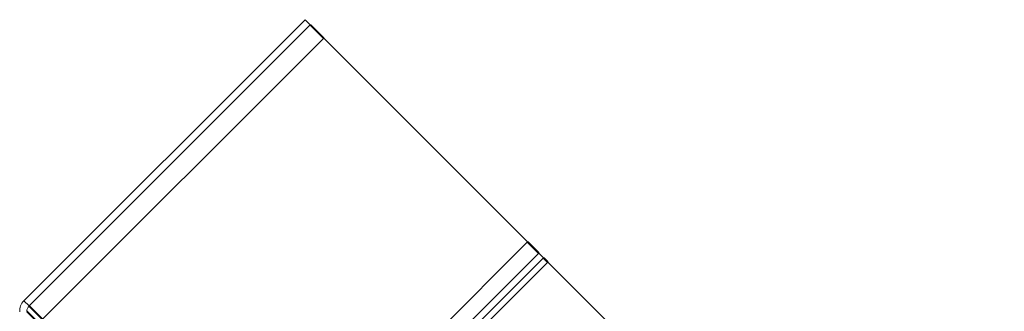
# Model space of a CAD drawing. Header units: millimetres. Extents: x 297 to 1585, y -1468 to 580.
# Tile 29 of 30: x 1490 to 1565, y 396 to 419. Entities that reach past the tile are written whole.
import ezdxf

# ---------------------------------------------------------------- set-up
doc = ezdxf.new("R2010")
doc.units = ezdxf.units.MM
doc.linetypes.add('K5LT32768', pattern=[0])

msp = doc.modelspace()

# ---------------------------------------------------------------- linework, layer by layer
at = {"color": 7, "linetype": 'K5LT32768', "lineweight": 15}
for p, q in [((1490.18, 397.101), (1511.635, 418.557)), ((1512.024, 418.168), (1511.635, 418.557)), ((1490.568, 396.712), (1512.024, 418.168)), ((1491.594, 395.687), (1513.049, 417.142)), ((1528.605, 401.587), (1513.049, 417.142)), ((1507.15, 380.131), (1528.605, 401.587)), ((1508, 379.281), (1529.455, 400.737)), ((1508.362, 378.919), (1529.817, 400.375)), ((1529.817, 400.375), (1529.455, 400.737)), ((1508.687, 378.594), (1530.142, 400.05)), ((1564.97, 365.222), (1530.142, 400.05)), ((1490.568, 396.712), (1490.18, 397.101))]:
    msp.add_line(p, q, dxfattribs=at)
at = {"color": 7, "linetype": 'K5LT32768', "const_width": 0.15}
for points in [[(1513.049, 417.142), (1512.849, 417.343), (1512.657, 417.535), (1512.48, 417.712), (1512.324, 417.867), (1512.197, 417.995), (1512.102, 418.09), (1512.044, 418.148), (1512.024, 418.168)], [(1529.455, 400.737), (1529.368, 400.824), (1529.273, 400.919), (1529.172, 401.02), (1529.065, 401.127), (1528.954, 401.238), (1528.84, 401.352), (1528.723, 401.469), (1528.605, 401.587)], [(1530.142, 400.05), (1530.097, 400.095), (1530.052, 400.139), (1530.009, 400.183), (1529.966, 400.226), (1529.925, 400.266), (1529.887, 400.305), (1529.851, 400.341), (1529.817, 400.375)], [(1491.594, 395.687), (1491.394, 395.887), (1491.201, 396.079), (1491.024, 396.257), (1490.869, 396.412), (1490.741, 396.539), (1490.647, 396.634), (1490.588, 396.692), (1490.568, 396.712)], [(1491.304, 395.397), (1491.129, 395.572), (1490.961, 395.74), (1490.806, 395.895), (1490.671, 396.03), (1490.559, 396.142), (1490.476, 396.224), (1490.425, 396.275), (1490.408, 396.293)]]:
    msp.add_lwpolyline(points, dxfattribs=at)
at = {"color": 7, "linetype": 'K5LT32768', "lineweight": 15}
for radius in [1.1, 0.55]:
    msp.add_arc((1490.957, 396.323), radius, 135, 183.18969, dxfattribs=at)

doc.saveas('drawing.dxf')
